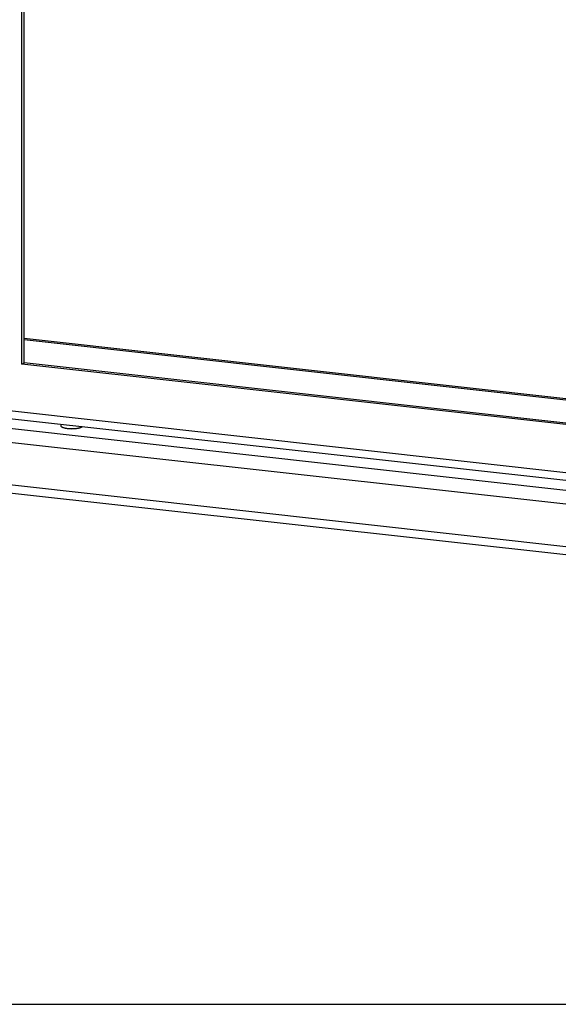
# Model space of a CAD drawing. Header units: inches. Extents: x 0 to 136, y 0 to 88.
# Tile 9 of 30: x 89 to 101, y 0 to 22. Entities that reach past the tile are written whole.
import ezdxf

# ---------------------------------------------------------------- set-up
doc = ezdxf.new("R2010")
doc.units = ezdxf.units.IN
doc.header["$LTSCALE"] = 7.48
doc.header["$MEASUREMENT"] = 0
doc.layers.get('0').update_dxf_attribs({"linetype": 'CONTINUOUS'})

msp = doc.modelspace()

# ---------------------------------------------------------------- linework, layer by layer
at = {"color": 3, "linetype": 'Continuous'}
for p, q in [((88.862, 14.482), (88.862, 69.995)), ((88.909, 15.072), (105.378, 13.238)), ((105.378, 12.643), (88.862, 14.482)), ((87.176, 13.411), (107.196, 11.182)), ((87.297, 13.575), (106.942, 11.387))]:
    msp.add_line(p, q, dxfattribs=at)
at = {"color": 7, "linetype": 'Continuous'}
for p, q in [((88.909, 14.514), (88.909, 69.99)), ((105.378, 13.2), (88.909, 15.034)), ((88.862, 14.482), (88.909, 14.514)), ((105.378, 12.68), (88.909, 14.514)), ((105.25, 11.169), (86.834, 13.22)), ((89.74, 13.126), (89.74, 13.084)), ((105.068, 10.875), (86.834, 12.906)), ((110.488, 9.31), (86.834, 11.944)), ((86.834, 11.767), (110.488, 9.133)), ((0, 0), (136, 0))]:
    msp.add_line(p, q, dxfattribs=at)
for points in [[(89.74, 13.099), (89.739, 13.098), (89.739, 13.095), (89.738, 13.092)], [(89.738, 13.092), (89.738, 13.091), (89.739, 13.088), (89.74, 13.084), (89.742, 13.081), (89.744, 13.078), (89.747, 13.074), (89.75, 13.071), (89.754, 13.068), (89.758, 13.065), (89.764, 13.062), (89.769, 13.059), (89.775, 13.056), (89.782, 13.053), (89.789, 13.05), (89.797, 13.047), (89.805, 13.045), (89.814, 13.042), (89.823, 13.04), (89.832, 13.038), (89.842, 13.036), (89.852, 13.034), (89.863, 13.032), (89.873, 13.03), (89.884, 13.029), (89.896, 13.028), (89.907, 13.026), (89.919, 13.025), (89.931, 13.024), (89.943, 13.024), (89.955, 13.023), (89.968, 13.023), (89.98, 13.023), (89.992, 13.022), (90.005, 13.023), (90.017, 13.023), (90.029, 13.023), (90.041, 13.024), (90.053, 13.025), (90.065, 13.026), (90.077, 13.027), (90.088, 13.028), (90.099, 13.029), (90.11, 13.031), (90.121, 13.033), (90.132, 13.035), (90.142, 13.036), (90.151, 13.039), (90.161, 13.041), (90.169, 13.043), (90.178, 13.046), (90.186, 13.048), (90.193, 13.051), (90.2, 13.054), (90.207, 13.057), (90.213, 13.06), (90.218, 13.063), (90.223, 13.066)], [(90.223, 13.066), (90.228, 13.069), (90.23, 13.071)]]:
    msp.add_lwpolyline(points, dxfattribs=at)

doc.saveas('drawing.dxf')
